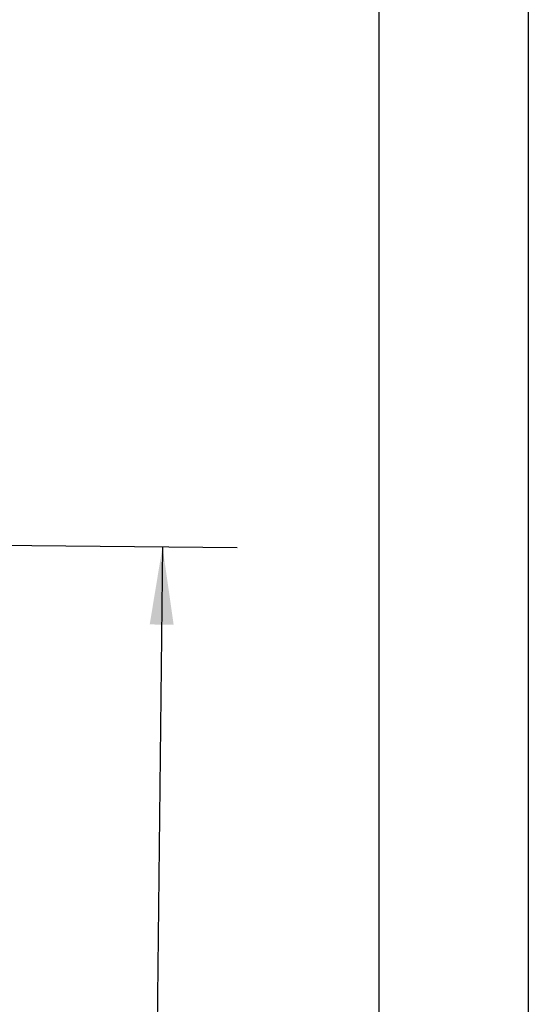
# Model space of a CAD drawing. Header units: millimetres. Extents: x 0 to 838, y 0 to 648.
# Tile 40 of 45: x 773 to 838, y 233 to 359. Entities that reach past the tile are written whole.
import ezdxf

# ---------------------------------------------------------------- set-up
doc = ezdxf.new("R2010")
doc.units = ezdxf.units.MM
doc.header["$LTSCALE"] = 3
doc.layers.add('DIMENSIONS', color=140, linetype='Continuous', lineweight=25)
doc.layers.add('TEXT', color=140, linetype='Continuous', lineweight=25)
doc.styles.add('SLDTEXTSTYLE0', font='TXT', dxfattribs={"width": 0.7})
doc.dimstyles.new('SLDDIMSTYLE0', dxfattribs={"dimtxt": 6.474023, "dimasz": 9.906, "dimexe": 0, "dimexo": 0.0625, "dimgap": 1.618506, "dimtad": 0, "dimtih": 1, "dimtoh": 1, "dimrnd": 1e-09, "dimzin": 12, "dimdsep": 46, "dimtxsty": 'SLDTEXTSTYLE0', "dimsah": 1, "dimcen": 0.09, "dimadec": 0, "dimazin": 3, "dimtfac": 1, "dimtofl": 0, "dimtmove": 0, "dimatfit": 3, "dimfxl": 0, "dimfrac": 2, "dimtolj": 1, "dimtzin": 12, "dimarcsym": 0})

# ---------------------------------------------------------------- blocks, each defined once
blk = doc.blocks.new('_D_15')
at = {"layer": 'DIMENSIONS'}
for p, q in [((702.76, 292.29), (801.12, 291.23)), ((791.59, 291.33), (790.86, 224.13)), ((781.12, 212.39), (778.94, 212.39)), ((778.94, 212.39), (778.94, 202.1)), ((800.36, 212.39), (802.53, 212.39)), ((802.53, 212.39), (802.53, 202.1)), ((778.94, 202.1), (781.12, 202.1)), ((802.53, 202.1), (800.36, 202.1)), ((789.88, 133.45), (790.61, 200.65)), ((744.46, 133.94), (799.4, 133.35))]:
    blk.add_line(p, q, dxfattribs=at)
for points in [[(791.59, 291.33), (789.96, 281.44), (793.01, 281.41)], [(789.88, 133.45), (791.51, 143.34), (788.46, 143.37)]]:
    blk.add_solid(points, dxfattribs=at)
at = {"layer": 'DIMENSIONS', "char_height": 6.35, "attachment_point": 1, "style": 'SLDTEXTSTYLE0'}
for s, insert in [('157.9', (778.42, 222.02)), ('6.22', (781.12, 210.29))]:
    blk.add_mtext(s, dxfattribs=dict(at, insert=insert))

msp = doc.modelspace()

# ---------------------------------------------------------------- linework, layer by layer
at = {"color": 7, "linetype": 'Continuous'}
msp.add_line((838.207, 647.708), (838.207, 0.008), dxfattribs=at)
at = {"layer": 'TEXT'}
msp.add_line((819.15, 628.65), (819.15, 19.05), dxfattribs=at)

# ---------------------------------------------------------------- dimensions: what is measured, and where the dimension line sits
at = {"layer": 'DIMENSIONS'}
dim = msp.add_linear_dim(base=(791.594, 291.329), p1=(740.647, 133.985), p2=(698.947, 292.336), angle=89.37756, dimstyle='SLDDIMSTYLE0', dxfattribs=at)
dim.commit()
dim.dimension.update_dxf_attribs({"geometry": '_D_15', "text_midpoint": (790.736, 212.39), "dimtype": 160})

doc.saveas('drawing.dxf')
